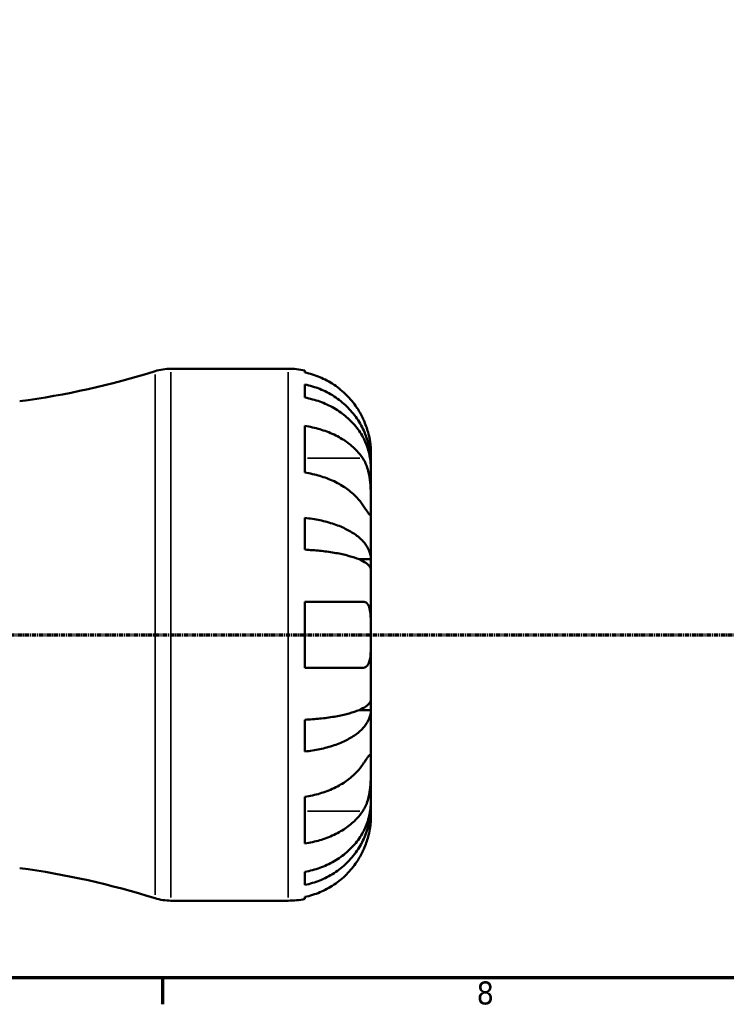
# Model space of a CAD drawing. Header units: millimetres. Extents: x 0 to 902, y 0 to 824.
# Tile 4 of 11: x 475 to 552, y 17 to 124. Entities that reach past the tile are written whole.
import ezdxf

# ---------------------------------------------------------------- set-up
doc = ezdxf.new("R2010")
doc.units = ezdxf.units.MM
doc.linetypes.add('CHAIN', pattern=[0.7087, 0.4724, -0.0591, 0.1181, -0.0591])
for name, color, linetype, lineweight in [('Border (ISO)', 7, 'Continuous', 70), ('Section Line (ISO)', 7, 'CHAIN', 70), ('Visible (ISO)', 7, 'Continuous', 50), ('Visible Narrow (ISO)', 7, 'Continuous', 35)]:
    doc.layers.add(name, color=color, linetype=linetype, lineweight=lineweight)
doc.styles.add('Note Text (ISO)', font='tahoma.ttf')

# ---------------------------------------------------------------- blocks, each defined once
blk = doc.blocks.new('Borders Default Border')
at = {"layer": 'Border (ISO)'}
blk.add_line((490.58, 20), (490.58, 17.1), dxfattribs=at)
at = {"layer": 'Border (ISO)', "flags": 128}
blk.add_lwpolyline([(20, 20), (20, 574), (821, 574), (821, 20), (20, 20)], dxfattribs=at)
at = {"layer": 'Border (ISO)', "color": 232, "true_color": 0xca0064, "insert": (524.81, 17.04), "char_height": 2.5, "attachment_point": 7, "style": 'Note Text (ISO)'}
blk.add_mtext('8', dxfattribs=at)
blk = doc.blocks.new('2dTransSection0')
at = {"layer": 'Section Line (ISO)', "linetype": 'CHAIN'}
blk.add_line((188.6, 57.4), (702.2, 57.4), dxfattribs=at)

msp = doc.modelspace()

# ---------------------------------------------------------------- linework, layer by layer
at = {"layer": 'Visible (ISO)'}
for p, q in [((491.503, 86.401), (504.279, 86.401)), ((506.079, 86.219), (506.079, 85.993)), ((506.079, 84.686), (506.079, 83.253)), ((506.079, 80.164), (506.079, 75.073)), ((513.279, 76.114), (513.279, 77.401)), ((513.279, 76.114), (513.261, 76.114)), ((513.279, 75.624), (513.279, 76.114)), ((513.279, 71.543), (513.279, 75.624)), ((513.279, 65.642), (513.279, 71.543)), ((506.079, 70.136), (506.079, 66.676)), ((513.279, 65.642), (511.954, 65.642)), ((513.279, 64.459), (513.279, 65.642)), ((513.279, 57.401), (513.279, 64.459)), ((506.079, 61.001), (506.079, 53.801)), ((513.279, 50.342), (513.279, 57.401)), ((513.279, 49.16), (513.279, 50.342)), ((513.279, 49.16), (511.954, 49.16)), ((513.279, 43.259), (513.279, 49.16)), ((506.079, 48.126), (506.079, 44.666)), ((513.279, 39.178), (513.279, 43.259)), ((506.079, 39.729), (506.079, 34.637)), ((513.279, 38.688), (513.261, 38.688)), ((513.279, 38.688), (513.279, 39.178)), ((513.279, 37.401), (513.279, 38.688)), ((506.079, 31.549), (506.079, 30.116)), ((491.503, 28.401), (504.279, 28.401)), ((506.079, 28.809), (506.079, 28.583))]:
    msp.add_line(p, q, dxfattribs=at)
for centre, radius, start, end in [((463.139, 170.899), 88.848, 277.68415, 287.43833), ((491.503, 80.601), 5.8, 90, 107.43833), ((504.279, 77.401), 9, 78.46304, 90), ((463.139, -56.097), 88.848, 72.56167, 82.31585), ((491.503, 34.201), 5.8, 252.56167, 270), ((504.279, 37.401), 9, 270, 281.53696)]:
    msp.add_arc(centre, radius, start, end, dxfattribs=at)
for points, knots in [([(512.403, 81.001), (512.22, 81.389), (512.001, 81.781), (511.415, 82.663), (511.024, 83.136), (510.237, 83.926), (509.77, 84.318), (508.764, 84.994), (508.224, 85.278), (507.214, 85.698), (506.653, 85.875), (506.079, 85.993)], [4.42788405, 4.42788405, 4.42788405, 4.42788405, 4.5512464, 4.5512464, 4.71913293, 4.71913293, 4.88586959, 4.88586959, 5.05260626, 5.05260626, 5.21400469, 5.21400469, 5.21400469, 5.21400469]), ([(506.079, 84.686), (506.656, 84.571), (507.22, 84.399), (508.232, 83.993), (508.771, 83.719), (509.778, 83.066), (510.245, 82.688), (511.031, 81.926), (511.422, 81.471), (512.096, 80.493), (512.379, 79.969), (512.805, 78.971), (512.987, 78.404), (513.224, 77.246), (513.279, 76.655), (513.279, 76.114)], [0.1707461, 0.1707461, 0.1707461, 0.1707461, 0.33284, 0.33284, 0.4994944, 0.4994944, 0.6661487, 0.6661487, 0.8332087, 0.8332087, 1.0002688, 1.0002688, 1.1679728, 1.1679728, 1.3356767, 1.3356767, 1.3356767, 1.3356767]), ([(513.279, 75.624), (513.279, 76.106), (513.224, 76.632), (512.987, 77.662), (512.805, 78.167), (512.379, 79.055), (512.096, 79.521), (511.422, 80.392), (511.031, 80.796), (510.245, 81.475), (509.778, 81.811), (508.771, 82.392), (508.232, 82.636), (507.22, 82.998), (506.656, 83.151), (506.079, 83.253)], [4.0142509, 4.0142509, 4.0142509, 4.0142509, 4.1819549, 4.1819549, 4.3496588, 4.3496588, 4.5167189, 4.5167189, 4.6837789, 4.6837789, 4.8504333, 4.8504333, 5.0170876, 5.0170876, 5.1791816, 5.1791816, 5.1791816, 5.1791816]), ([(513.279, 77.401), (513.279, 77.401), (513.279, 77.434), (513.277, 77.569), (513.275, 77.676), (513.252, 78.034), (513.224, 78.327), (513.117, 78.922), (513.057, 79.189), (512.919, 79.681), (512.85, 79.897), (512.69, 80.34), (512.599, 80.566), (512.468, 80.86), (512.436, 80.931), (512.403, 81.001)], [-2.49913258, -2.49913258, -2.49913258, -2.49913258, -2.41505436, -2.41505436, -2.32384732, -2.32384732, -2.1841143, -2.1841143, -2.08674766, -2.08674766, -2.01440674, -2.01440674, -1.93994266, -1.93994266, -1.91637503, -1.91637503, -1.91637503, -1.91637503]), ([(506.079, 80.164), (506.653, 80.081), (507.214, 79.955), (508.224, 79.658), (508.764, 79.457), (509.77, 78.98), (510.237, 78.703), (511.024, 78.144), (511.415, 77.81), (512.001, 77.186), (512.22, 76.908), (512.403, 76.634)], [0.17075309, 0.17075309, 0.17075309, 0.17075309, 0.33215152, 0.33215152, 0.49888818, 0.49888818, 0.66562485, 0.66562485, 0.83351137, 0.83351137, 0.95687373, 0.95687373, 0.95687373, 0.95687373]), ([(512.403, 76.634), (512.462, 76.546), (512.519, 76.452), (512.669, 76.174), (512.756, 75.979), (512.912, 75.552), (512.98, 75.321), (513.114, 74.741), (513.167, 74.388), (513.249, 73.582), (513.266, 73.136), (513.281, 72.279), (513.279, 71.88), (513.279, 71.543)], [-0.58004807, -0.58004807, -0.58004807, -0.58004807, -0.5384523, -0.5384523, -0.46383793, -0.46383793, -0.3862639, -0.3862639, -0.27840269, -0.27840269, -0.14277912, -0.14277912, 0, 0, 0, 0]), ([(512.403, 71.543), (512.22, 71.817), (512.001, 72.095), (511.415, 72.718), (511.024, 73.052), (510.237, 73.612), (509.77, 73.889), (508.764, 74.366), (508.224, 74.567), (507.214, 74.864), (506.653, 74.99), (506.079, 75.073)], [4.42788405, 4.42788405, 4.42788405, 4.42788405, 4.5512464, 4.5512464, 4.71913293, 4.71913293, 4.88586959, 4.88586959, 5.05260626, 5.05260626, 5.21400469, 5.21400469, 5.21400469, 5.21400469]), ([(513.279, 71.543), (513.279, 71.36), (513.279, 71.197), (513.278, 70.908), (513.276, 70.786), (513.261, 70.564), (513.243, 70.495), (513.167, 70.483), (513.111, 70.533), (512.974, 70.705), (512.906, 70.8), (512.748, 71.027), (512.66, 71.158), (512.512, 71.38), (512.459, 71.46), (512.403, 71.543)], [0, 0, 0, 0, 0.07774953, 0.07774953, 0.16081914, 0.16081914, 0.27783798, 0.27783798, 0.3882896, 0.3882896, 0.46542959, 0.46542959, 0.54035429, 0.54035429, 0.57953204, 0.57953204, 0.57953204, 0.57953204]), ([(506.079, 70.136), (506.656, 70.076), (507.22, 69.985), (508.232, 69.772), (508.771, 69.629), (509.778, 69.287), (510.245, 69.088), (511.031, 68.689), (511.422, 68.451), (512.096, 67.938), (512.379, 67.663), (512.805, 67.14), (512.987, 66.843), (513.224, 66.236), (513.279, 65.926), (513.279, 65.642)], [0.1707461, 0.1707461, 0.1707461, 0.1707461, 0.33284, 0.33284, 0.4994944, 0.4994944, 0.6661487, 0.6661487, 0.8332087, 0.8332087, 1.0002688, 1.0002688, 1.1679728, 1.1679728, 1.3356767, 1.3356767, 1.3356767, 1.3356767]), ([(513.279, 64.459), (513.279, 64.599), (513.224, 64.752), (512.987, 65.052), (512.805, 65.198), (512.379, 65.456), (512.096, 65.592), (511.422, 65.845), (511.031, 65.962), (510.245, 66.16), (509.778, 66.257), (508.771, 66.426), (508.232, 66.497), (507.22, 66.602), (506.656, 66.647), (506.079, 66.676)], [4.0142509, 4.0142509, 4.0142509, 4.0142509, 4.1819549, 4.1819549, 4.3496588, 4.3496588, 4.5167189, 4.5167189, 4.6837789, 4.6837789, 4.8504333, 4.8504333, 5.0170876, 5.0170876, 5.1791816, 5.1791816, 5.1791816, 5.1791816]), ([(506.079, 61.001), (506.653, 61.001), (507.214, 61.001), (508.224, 61.001), (508.764, 61.001), (509.77, 61.001), (510.237, 61.001), (511.024, 61.001), (511.415, 61.001), (512.001, 61.001), (512.22, 61.001), (512.403, 61.001)], [0.17075309, 0.17075309, 0.17075309, 0.17075309, 0.33215152, 0.33215152, 0.49888818, 0.49888818, 0.66562485, 0.66562485, 0.83351137, 0.83351137, 0.95687373, 0.95687373, 0.95687373, 0.95687373]), ([(512.403, 61.001), (512.405, 61.001), (512.407, 61.001), (512.497, 61), (512.58, 60.985), (512.724, 60.926), (512.786, 60.885), (512.91, 60.768), (512.97, 60.684), (513.108, 60.403), (513.167, 60.171), (513.249, 59.571), (513.266, 59.197), (513.281, 58.348), (513.279, 57.877), (513.279, 57.401)], [-0.58332629, -0.58332629, -0.58332629, -0.58332629, -0.58206847, -0.58206847, -0.51861604, -0.51861604, -0.4628074, -0.4628074, -0.39473272, -0.39473272, -0.27692423, -0.27692423, -0.14288351, -0.14288351, 0, 0, 0, 0]), ([(513.279, 57.401), (513.279, 57.108), (513.279, 56.817), (513.277, 56.22), (513.274, 55.92), (513.247, 55.236), (513.216, 54.882), (513.102, 54.398), (513.04, 54.237), (512.907, 54.032), (512.848, 53.968), (512.722, 53.875), (512.656, 53.843), (512.527, 53.808), (512.466, 53.801), (512.403, 53.801)], [0, 0, 0, 0, 0.08783311, 0.08783311, 0.18435408, 0.18435408, 0.32279749, 0.32279749, 0.41754463, 0.41754463, 0.47774931, 0.47774931, 0.53276241, 0.53276241, 0.57681269, 0.57681269, 0.57681269, 0.57681269]), ([(512.403, 53.801), (512.22, 53.801), (512.001, 53.801), (511.415, 53.801), (511.024, 53.801), (510.237, 53.801), (509.77, 53.801), (508.764, 53.801), (508.224, 53.801), (507.214, 53.801), (506.653, 53.801), (506.079, 53.801)], [4.42788405, 4.42788405, 4.42788405, 4.42788405, 4.5512464, 4.5512464, 4.71913293, 4.71913293, 4.88586959, 4.88586959, 5.05260626, 5.05260626, 5.21400469, 5.21400469, 5.21400469, 5.21400469]), ([(506.079, 48.126), (506.656, 48.155), (507.22, 48.2), (508.232, 48.305), (508.771, 48.376), (509.778, 48.545), (510.245, 48.642), (511.031, 48.839), (511.422, 48.957), (512.096, 49.21), (512.379, 49.345), (512.805, 49.604), (512.987, 49.75), (513.224, 50.05), (513.279, 50.203), (513.279, 50.342)], [0.1707461, 0.1707461, 0.1707461, 0.1707461, 0.33284, 0.33284, 0.4994944, 0.4994944, 0.6661487, 0.6661487, 0.8332087, 0.8332087, 1.0002688, 1.0002688, 1.1679728, 1.1679728, 1.3356767, 1.3356767, 1.3356767, 1.3356767]), ([(513.279, 49.16), (513.279, 48.876), (513.224, 48.566), (512.987, 47.959), (512.805, 47.662), (512.379, 47.139), (512.096, 46.864), (511.422, 46.351), (511.031, 46.113), (510.245, 45.714), (509.778, 45.515), (508.771, 45.173), (508.232, 45.03), (507.22, 44.817), (506.656, 44.726), (506.079, 44.666)], [4.0142509, 4.0142509, 4.0142509, 4.0142509, 4.1819549, 4.1819549, 4.3496588, 4.3496588, 4.5167189, 4.5167189, 4.6837789, 4.6837789, 4.8504333, 4.8504333, 5.0170876, 5.0170876, 5.1791816, 5.1791816, 5.1791816, 5.1791816]), ([(512.403, 43.259), (512.462, 43.347), (512.519, 43.432), (512.669, 43.657), (512.756, 43.786), (512.912, 44.011), (512.98, 44.105), (513.114, 44.271), (513.167, 44.319), (513.249, 44.306), (513.266, 44.214), (513.281, 43.862), (513.279, 43.595), (513.279, 43.259)], [-0.58004807, -0.58004807, -0.58004807, -0.58004807, -0.5384523, -0.5384523, -0.46383793, -0.46383793, -0.3862639, -0.3862639, -0.27840269, -0.27840269, -0.14277912, -0.14277912, 0, 0, 0, 0]), ([(506.079, 39.729), (506.653, 39.812), (507.214, 39.938), (508.224, 40.235), (508.764, 40.436), (509.77, 40.913), (510.237, 41.19), (511.024, 41.749), (511.415, 42.083), (512.001, 42.707), (512.22, 42.985), (512.403, 43.259)], [0.17075309, 0.17075309, 0.17075309, 0.17075309, 0.33215152, 0.33215152, 0.49888818, 0.49888818, 0.66562485, 0.66562485, 0.83351137, 0.83351137, 0.95687373, 0.95687373, 0.95687373, 0.95687373]), ([(513.279, 43.259), (513.279, 43.076), (513.279, 42.873), (513.278, 42.422), (513.276, 42.172), (513.261, 41.544), (513.243, 41.159), (513.167, 40.405), (513.111, 40.044), (512.974, 39.459), (512.906, 39.229), (512.748, 38.804), (512.66, 38.61), (512.512, 38.339), (512.459, 38.251), (512.403, 38.168)], [0, 0, 0, 0, 0.07774953, 0.07774953, 0.16081914, 0.16081914, 0.27783798, 0.27783798, 0.3882896, 0.3882896, 0.46542959, 0.46542959, 0.54035429, 0.54035429, 0.57953204, 0.57953204, 0.57953204, 0.57953204]), ([(506.079, 31.549), (506.656, 31.651), (507.22, 31.804), (508.232, 32.166), (508.771, 32.41), (509.778, 32.991), (510.245, 33.327), (511.031, 34.005), (511.422, 34.41), (512.096, 35.28), (512.379, 35.747), (512.805, 36.635), (512.987, 37.14), (513.224, 38.17), (513.279, 38.696), (513.279, 39.178)], [0.1707461, 0.1707461, 0.1707461, 0.1707461, 0.33284, 0.33284, 0.4994944, 0.4994944, 0.6661487, 0.6661487, 0.8332087, 0.8332087, 1.0002688, 1.0002688, 1.1679728, 1.1679728, 1.3356767, 1.3356767, 1.3356767, 1.3356767]), ([(513.279, 38.688), (513.279, 38.147), (513.224, 37.556), (512.987, 36.398), (512.805, 35.831), (512.379, 34.833), (512.096, 34.309), (511.422, 33.331), (511.031, 32.876), (510.245, 32.114), (509.778, 31.736), (508.771, 31.083), (508.232, 30.809), (507.22, 30.403), (506.656, 30.231), (506.079, 30.116)], [4.0142509, 4.0142509, 4.0142509, 4.0142509, 4.1819549, 4.1819549, 4.3496588, 4.3496588, 4.5167189, 4.5167189, 4.6837789, 4.6837789, 4.8504333, 4.8504333, 5.0170876, 5.0170876, 5.1791816, 5.1791816, 5.1791816, 5.1791816]), ([(512.403, 38.168), (512.22, 37.894), (512.001, 37.616), (511.415, 36.992), (511.024, 36.658), (510.237, 36.099), (509.77, 35.822), (508.764, 35.344), (508.224, 35.144), (507.214, 34.847), (506.653, 34.721), (506.079, 34.637)], [4.42788405, 4.42788405, 4.42788405, 4.42788405, 4.5512464, 4.5512464, 4.71913293, 4.71913293, 4.88586959, 4.88586959, 5.05260626, 5.05260626, 5.21400469, 5.21400469, 5.21400469, 5.21400469]), ([(512.403, 33.801), (512.47, 33.944), (512.535, 34.088), (512.684, 34.448), (512.765, 34.662), (512.914, 35.103), (512.98, 35.327), (513.113, 35.853), (513.168, 36.139), (513.249, 36.702), (513.266, 36.951), (513.281, 37.307), (513.279, 37.401), (513.279, 37.401)], [-0.57647647, -0.57647647, -0.57647647, -0.57647647, -0.52968676, -0.52968676, -0.46054026, -0.46054026, -0.38562403, -0.38562403, -0.27730827, -0.27730827, -0.14258086, -0.14258086, 0, 0, 0, 0]), ([(506.079, 28.809), (506.653, 28.927), (507.214, 29.104), (508.224, 29.524), (508.764, 29.808), (509.77, 30.484), (510.237, 30.876), (511.024, 31.666), (511.415, 32.139), (512.001, 33.021), (512.22, 33.413), (512.403, 33.801)], [0.17075309, 0.17075309, 0.17075309, 0.17075309, 0.33215152, 0.33215152, 0.49888818, 0.49888818, 0.66562485, 0.66562485, 0.83351137, 0.83351137, 0.95687373, 0.95687373, 0.95687373, 0.95687373])]:
    msp.add_open_spline(points, degree=3, knots=knots, dxfattribs=at)
at = {"layer": 'Visible Narrow (ISO)'}
for p, q in [((491.503, 86.044), (491.503, 28.758)), ((504.279, 28.758), (504.279, 86.044)), ((489.765, 29.021), (489.765, 85.781)), ((512.087, 76.634), (506.395, 76.634)), ((512.087, 38.168), (506.395, 38.168))]:
    msp.add_line(p, q, dxfattribs=at)

# ---------------------------------------------------------------- block references
msp.add_blockref('Borders Default Border', (0, 0))
at = {"layer": 'Section Line (ISO)'}
msp.add_blockref('2dTransSection0', (0, 0), dxfattribs=at)

doc.saveas('drawing.dxf')
